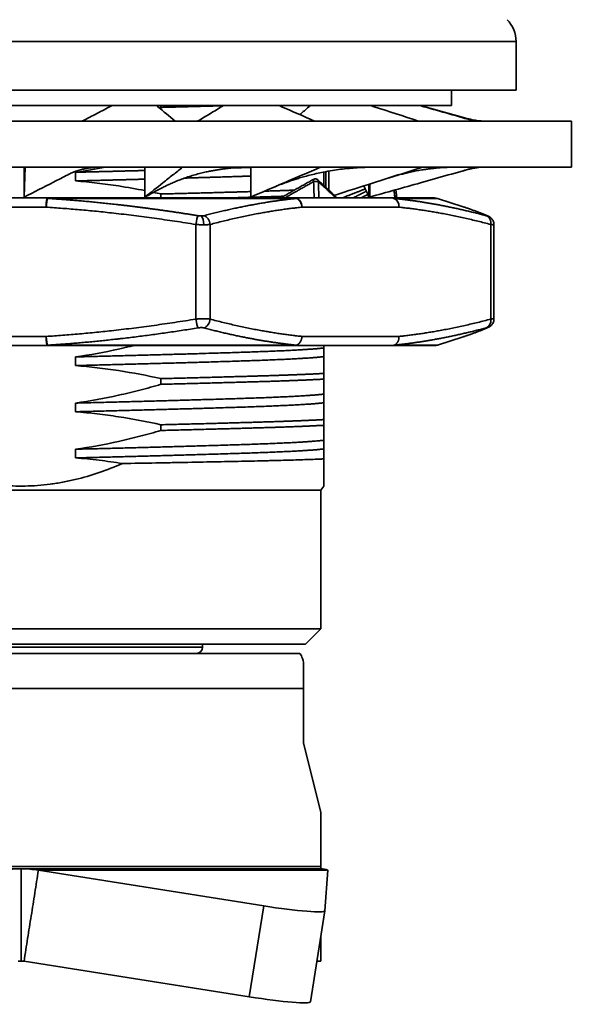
# Model space of a CAD drawing. Header units: millimetres. Extents: x 2770 to 3197, y 1404 to 1706.
# Tile 27 of 34: x 3006 to 3024, y 1574 to 1606. Entities that reach past the tile are written whole.
import ezdxf

# ---------------------------------------------------------------- set-up
doc = ezdxf.new("R2010")
doc.units = ezdxf.units.MM
doc.layers.add('粗实线层', color=7, linetype='Continuous', lineweight=35)

msp = doc.modelspace()

# ---------------------------------------------------------------- linework, layer by layer
at = {"layer": '粗实线层', "color": 7}
for p, q in [((3022.638, 1604.915), (2990.438, 1604.915)), ((3022.638, 1603.329), (3022.638, 1604.915)), ((2990.438, 1603.329), (3022.638, 1603.329)), ((3020.538, 1602.829), (3020.538, 1603.329)), ((3020.538, 1602.829), (2992.538, 1602.829)), ((3011.087, 1602.773), (3011.087, 1602.829)), ((3024.438, 1602.329), (2988.638, 1602.329)), ((3024.438, 1600.829), (3024.438, 1602.329)), ((3024.438, 1600.829), (2988.638, 1600.829)), ((3006.638, 1600.829), (3006.638, 1599.857)), ((3010.565, 1600.829), (3010.565, 1599.857)), ((3014.006, 1600.829), (3014.006, 1599.857)), ((3016.446, 1600.682), (3016.446, 1600.182)), ((3016.547, 1600.7), (3016.547, 1600.088)), ((3017.845, 1600.272), (3017.845, 1599.857)), ((3017.88, 1600.283), (3017.88, 1599.857)), ((3011.087, 1599.829), (3011.087, 1599.958)), ((3007.392, 1599.829), (3002.248, 1599.829)), ((3015.496, 1599.815), (3007.398, 1599.815)), ((3018.591, 1599.829), (3015.435, 1599.829)), ((3020.083, 1599.815), (3018.675, 1599.815)), ((3020.921, 1599.542), (3020.083, 1599.815)), ((3007.353, 1599.529), (3002.209, 1599.529)), ((3018.83, 1599.529), (3015.673, 1599.529)), ((3012.223, 1595.892), (3012.223, 1598.967)), ((3012.684, 1598.967), (3012.684, 1595.892)), ((3021.818, 1595.892), (3021.818, 1598.967)), ((3021.921, 1595.9), (3021.921, 1598.959)), ((3007.353, 1595.329), (3002.209, 1595.329)), ((3018.83, 1595.329), (3015.673, 1595.329)), ((3020.083, 1595.044), (3020.92, 1595.316)), ((3002.248, 1595.029), (3007.392, 1595.029)), ((3015.496, 1595.044), (3007.398, 1595.044)), ((3015.435, 1595.029), (3018.591, 1595.029)), ((3020.083, 1595.044), (3018.675, 1595.044)), ((3016.388, 1593.941), (3016.388, 1594.126)), ((3011.087, 1593.773), (3011.087, 1593.958)), ((3016.388, 1592.441), (3016.388, 1592.626)), ((3011.087, 1592.273), (3011.087, 1592.458)), ((2996.788, 1590.329), (3016.288, 1590.329)), ((3016.288, 1590.329), (3016.388, 1590.466)), ((3016.288, 1585.829), (3016.288, 1590.329)), ((2996.788, 1585.829), (3016.288, 1585.829)), ((3015.788, 1585.329), (3016.288, 1585.829)), ((2997.288, 1585.329), (3015.788, 1585.329)), ((3000.638, 1585.229), (3012.438, 1585.229)), ((3012.438, 1585.229), (3012.438, 1585.329)), ((3015.585, 1585.029), (2997.491, 1585.029)), ((3015.727, 1583.886), (3015.727, 1584.73)), ((3015.727, 1583.886), (2997.348, 1583.886)), ((3015.727, 1582.11), (3015.727, 1583.886)), ((3015.727, 1582.11), (3016.288, 1579.874)), ((3016.288, 1579.874), (3016.288, 1578.101)), ((3016.288, 1578.101), (2996.788, 1578.101)), ((2996.788, 1578.029), (3006.538, 1578.029)), ((3016.288, 1578.029), (3006.538, 1578.029)), ((3014.429, 1576.823), (3007.101, 1577.981)), ((3016.52, 1577.981), (3007.101, 1577.981)), ((3016.288, 1578.029), (3016.288, 1578.101)), ((3016.52, 1577.981), (3016.417, 1576.663)), ((3014.429, 1576.823), (3013.961, 1573.868)), ((3015.948, 1573.707), (3016.417, 1576.662)), ((3013.961, 1573.868), (3006.632, 1575.026))]:
    msp.add_line(p, q, dxfattribs=at)
for centre, radius, start, end in [((3021.638, 1604.915), 1, 0, 45), ((3019.99, 1599.529), 0.3, 72, 90), ((3019.99, 1595.329), 0.3, 270, 287.9997), ((3012.238, 1585.229), 0.2, 270, 0)]:
    msp.add_arc(centre, radius, start, end, dxfattribs=at)
for centre, major_axis, ratio, start_param, end_param in [((3007.392, 1599.529), (0, -0.3), 0.130134, 3.141593, 4.712389), ((3007.392, 1599.529), (0.019, 0.299), 0.129879, 0.316274, 1.579004), ((3007.392, 1599.529), (0, -0.3), 0.063503, 2.827434, 3.141593), ((3018.591, 1599.529), (0, -0.3), 0.896029, 2.827439, 3.141593), ((3018.591, 1599.529), (0, -0.3), 0.793594, 1.570796, 3.141592), ((3018.591, 1599.529), (0.031, 0.298), 0.79204, 4.793791, 6.056522), ((3012.262, 1598.967), (-0.048, -0.296), 0.128487, 3.434371, 4.733198), ((3012.364, 1598.958), (0, -0.3), 0.383049, 1.570796, 2.827433), ((3012.446, 1598.967), (-0.077, 0.29), 0.783553, 4.508442, 5.807269), ((3021.606, 1598.967), (-0.116, -0.277), 0.912041, 3.013108, 3.234864), ((3012.262, 1595.892), (0.048, -0.296), 0.128487, 4.691579, 5.990407), ((3012.446, 1595.892), (-0.077, -0.29), 0.783553, 0.475917, 1.774744), ((3021.58, 1595.892), (0.077, -0.29), 0.783553, 0.068021, 1.366849), ((3021.606, 1595.892), (0.116, -0.277), 0.912041, 6.189914, 6.283246), ((3007.392, 1595.329), (0, -0.3), 0.130134, 4.712389, 6.283184), ((3007.392, 1595.329), (-0.019, 0.299), 0.129878, 1.562587, 2.825313), ((3007.392, 1595.329), (0, 0.3), 0.063502, 3.141593, 3.455746), ((3015.435, 1595.329), (0, 0.3), 0.793594, 3.141594, 3.450225), ((3015.435, 1595.329), (0, -0.3), 0.66137, 0, 0.314153), ((3018.591, 1595.329), (0, -0.3), 0.793594, 0.000001, 0.308633), ((3014.441, 1576.975), (1.975, -0.313), 0.076093, 4.71839, 6.289187), ((3013.973, 1574.02), (1.975, -0.313), 0.076093, 4.71839, 6.283176)]:
    msp.add_ellipse(centre, major_axis=major_axis, ratio=ratio, start_param=start_param, end_param=end_param, dxfattribs=at)
for points, knots in [([(3009.489, 1602.829), (3009.481, 1602.825), (3009.473, 1602.821), (3009.312, 1602.736), (3009.158, 1602.655), (3008.848, 1602.492), (3008.692, 1602.411), (3008.535, 1602.33), (3008.535, 1602.33), (3008.535, 1602.329)], [0, 0, 0, 0, 0.024968, 0.024968, 0.512149, 0.512149, 0.99933, 0.99933, 1, 1, 1, 1]), ([(3010.944, 1602.829), (3010.958, 1602.818), (3010.972, 1602.806), (3011.172, 1602.639), (3011.358, 1602.484), (3011.545, 1602.329)], [0, 0, 0, 0, 0.070078, 0.070078, 1, 1, 1, 1]), ([(3013.107, 1602.826), (3013.102, 1602.823), (3013.097, 1602.82), (3012.962, 1602.736), (3012.83, 1602.655), (3012.562, 1602.492), (3012.426, 1602.411), (3012.288, 1602.33), (3012.288, 1602.33), (3012.288, 1602.329)], [0, 0, 0, 0, 0.01761, 0.01761, 0.508468, 0.508468, 0.999326, 0.999326, 1, 1, 1, 1]), ([(3014.934, 1602.829), (3014.961, 1602.818), (3014.987, 1602.806), (3015.369, 1602.639), (3015.724, 1602.484), (3016.079, 1602.329)], [0, 0, 0, 0, 0.070073, 0.070073, 1, 1, 1, 1]), ([(3015.943, 1602.83), (3015.938, 1602.825), (3015.934, 1602.821), (3015.837, 1602.736), (3015.743, 1602.655), (3015.632, 1602.562), (3015.618, 1602.55), (3015.604, 1602.539)], [0, 0, 0, 0, 0.043079, 0.043079, 0.879549, 0.879549, 1, 1, 1, 1]), ([(3017.911, 1602.829), (3017.947, 1602.818), (3017.983, 1602.806), (3018.5, 1602.639), (3018.981, 1602.484), (3019.462, 1602.329)], [0, 0, 0, 0, 0.070072, 0.070072, 1, 1, 1, 1]), ([(3019.516, 1602.829), (3019.558, 1602.818), (3019.599, 1602.806), (3020.189, 1602.639), (3020.738, 1602.484), (3021.286, 1602.329)], [0, 0, 0, 0, 0.070076, 0.070076, 1, 1, 1, 1]), ([(3019.556, 1602.829), (3019.598, 1602.818), (3019.639, 1602.806), (3020.097, 1602.677), (3020.514, 1602.56), (3020.93, 1602.443)], [0, 0, 0, 0, 0.090578, 0.090578, 1, 1, 1, 1]), ([(3021.534, 1602.33), (3021.533, 1602.329), (3021.521, 1602.33), (3021.463, 1602.333), (3021.349, 1602.347), (3021.171, 1602.379), (3021.014, 1602.42), (3020.93, 1602.443)], [0, 0, 0, 0, 0.133743, 0.312833, 0.489668, 0.752148, 1, 1, 1, 1]), ([(3006.669, 1600.829), (3006.666, 1600.745), (3006.663, 1600.66), (3006.658, 1600.491), (3006.655, 1600.407), (3006.648, 1600.167), (3006.643, 1600.012), (3006.638, 1599.857)], [0, 0, 0, 0, 0.26085, 0.26085, 0.521701, 0.521701, 1, 1, 1, 1]), ([(3006.638, 1599.857), (3006.957, 1600.018), (3007.274, 1600.18), (3007.748, 1600.423), (3007.906, 1600.504), (3008.066, 1600.586), (3008.068, 1600.588), (3008.07, 1600.589)], [0, 0, 0, 0, 0.66324, 0.66324, 0.99486, 0.99486, 1, 1, 1, 1]), ([(3008.07, 1600.589), (3008.108, 1600.608), (3008.181, 1600.643), (3008.287, 1600.686), (3008.383, 1600.719), (3008.465, 1600.743), (3008.532, 1600.76), (3008.588, 1600.773), (3008.64, 1600.784), (3008.701, 1600.795), (3008.77, 1600.805), (3008.858, 1600.816), (3008.947, 1600.824), (3009.043, 1600.828), (3009.11, 1600.829), (3009.144, 1600.829)], [0, 0, 0, 0, 0.120028, 0.23014, 0.32461, 0.40349, 0.466811, 0.517204, 0.564508, 0.609672, 0.677497, 0.740871, 0.814294, 0.902636, 1, 1, 1, 1]), ([(3011.791, 1600.829), (3011.684, 1600.745), (3011.578, 1600.66), (3011.365, 1600.491), (3011.258, 1600.407), (3010.956, 1600.167), (3010.761, 1600.012), (3010.565, 1599.857)], [0, 0, 0, 0, 0.260838, 0.260838, 0.521675, 0.521675, 1, 1, 1, 1]), ([(3010.979, 1600.083), (3011.033, 1600.113), (3011.136, 1600.167), (3011.278, 1600.238), (3011.394, 1600.291), (3011.484, 1600.331), (3011.561, 1600.363), (3011.636, 1600.393), (3011.716, 1600.424), (3011.824, 1600.464), (3011.968, 1600.514), (3012.147, 1600.57), (3012.333, 1600.622), (3012.507, 1600.664), (3012.659, 1600.696), (3012.79, 1600.721), (3012.914, 1600.743), (3013.047, 1600.763), (3013.197, 1600.782), (3013.372, 1600.801), (3013.592, 1600.818), (3013.83, 1600.828), (3013.973, 1600.83), (3014.042, 1600.829)], [0, 0, 0, 0, 0.061411, 0.115672, 0.157844, 0.188128, 0.214138, 0.24091, 0.268444, 0.298403, 0.353786, 0.416748, 0.479027, 0.537412, 0.58511, 0.624027, 0.662362, 0.701322, 0.74716, 0.800157, 0.861722, 0.93053, 1, 1, 1, 1]), ([(3016.279, 1600.829), (3016.082, 1600.745), (3015.884, 1600.66), (3015.489, 1600.491), (3015.291, 1600.407), (3014.731, 1600.167), (3014.369, 1600.012), (3014.006, 1599.857)], [0, 0, 0, 0, 0.260838, 0.260838, 0.521675, 0.521675, 1, 1, 1, 1]), ([(3014.686, 1600.147), (3014.762, 1600.18), (3014.906, 1600.24), (3015.099, 1600.313), (3015.265, 1600.371), (3015.41, 1600.42), (3015.562, 1600.468), (3015.732, 1600.517), (3015.927, 1600.57), (3016.141, 1600.621), (3016.389, 1600.674), (3016.653, 1600.721), (3016.925, 1600.76), (3017.133, 1600.784), (3017.289, 1600.798), (3017.413, 1600.808), (3017.574, 1600.818), (3017.784, 1600.827), (3017.944, 1600.829), (3018.03, 1600.829)], [0, 0, 0, 0, 0.073052, 0.138126, 0.182457, 0.22696, 0.271845, 0.321576, 0.381796, 0.447486, 0.512661, 0.602278, 0.679673, 0.751011, 0.783657, 0.815979, 0.859965, 0.924275, 1, 1, 1, 1]), ([(3016.388, 1600.236), (3016.388, 1600.257), (3016.388, 1600.277), (3016.388, 1600.35), (3016.388, 1600.4), (3016.388, 1600.538), (3016.388, 1600.615), (3016.388, 1600.674)], [0, 0, 0, 0, 0.108387, 0.108387, 0.405591, 0.405591, 1, 1, 1, 1]), ([(3019.593, 1600.829), (3019.328, 1600.745), (3019.063, 1600.66), (3018.534, 1600.491), (3018.269, 1600.407), (3017.577, 1600.186), (3017.15, 1600.05), (3016.723, 1599.913)], [0, 0, 0, 0, 0.27686, 0.27686, 0.55372, 0.55372, 1, 1, 1, 1]), ([(3021.332, 1600.829), (3021.032, 1600.745), (3020.732, 1600.66), (3020.131, 1600.491), (3019.831, 1600.407), (3018.981, 1600.167), (3018.43, 1600.012), (3017.88, 1599.857)], [0, 0, 0, 0, 0.260854, 0.260854, 0.521708, 0.521708, 1, 1, 1, 1]), ([(3018.467, 1600.47), (3018.538, 1600.493), (3018.674, 1600.534), (3018.857, 1600.585), (3019.003, 1600.622), (3019.114, 1600.648), (3019.301, 1600.69), (3019.496, 1600.728), (3019.696, 1600.759), (3019.814, 1600.775), (3019.931, 1600.789), (3020.062, 1600.803), (3020.201, 1600.815), (3020.353, 1600.823), (3020.491, 1600.828), (3020.582, 1600.829), (3020.622, 1600.829)], [0, 0, 0, 0, 0.089682, 0.171238, 0.232208, 0.274812, 0.315051, 0.476117, 0.533829, 0.588524, 0.64111, 0.698843, 0.782379, 0.852584, 0.934568, 1, 1, 1, 1]), ([(3020.932, 1600.716), (3020.991, 1600.733), (3021.107, 1600.764), (3021.258, 1600.796), (3021.382, 1600.816), (3021.472, 1600.826), (3021.524, 1600.829), (3021.533, 1600.83), (3021.534, 1600.829)], [0, 0, 0, 0, 0.158892, 0.334799, 0.514497, 0.696852, 0.880608, 1, 1, 1, 1]), ([(3008.309, 1600.382), (3008.543, 1600.364), (3008.776, 1600.341), (3009.242, 1600.286), (3009.474, 1600.255), (3009.993, 1600.174), (3010.28, 1600.124), (3010.566, 1600.067)], [0, 0, 0, 0, 0.308475, 0.308475, 0.616951, 0.616951, 1, 1, 1, 1]), ([(3016.053, 1600.358), (3016.032, 1600.347), (3015.99, 1600.324), (3015.928, 1600.289), (3015.866, 1600.254), (3015.803, 1600.219), (3015.741, 1600.184), (3015.679, 1600.149), (3015.617, 1600.114), (3015.555, 1600.079), (3015.493, 1600.044), (3015.43, 1600.008), (3015.368, 1599.973), (3015.306, 1599.937), (3015.244, 1599.901), (3015.182, 1599.865), (3015.141, 1599.841), (3015.12, 1599.829)], [0, 0, 0, 0, 0.065705, 0.131545, 0.197519, 0.26363, 0.329877, 0.396261, 0.462784, 0.529444, 0.596244, 0.663184, 0.730264, 0.797485, 0.864847, 0.932352, 1, 1, 1, 1]), ([(3016.053, 1600.358), (3016.049, 1600.369), (3016.047, 1600.381), (3016.045, 1600.403), (3016.046, 1600.414), (3016.049, 1600.422)], [0, 0, 0, 0, 0.5, 0.5, 1, 1, 1, 1]), ([(3016.207, 1600.358), (3016.205, 1600.359), (3016.203, 1600.36), (3016.195, 1600.361), (3016.191, 1600.361), (3016.18, 1600.362), (3016.173, 1600.363), (3016.159, 1600.363), (3016.151, 1600.363), (3016.135, 1600.363), (3016.126, 1600.363), (3016.109, 1600.363), (3016.101, 1600.362), (3016.085, 1600.361), (3016.078, 1600.361), (3016.064, 1600.36), (3016.058, 1600.359), (3016.053, 1600.358)], [0, 0, 0, 0, 0.125, 0.125, 0.25, 0.25, 0.375, 0.375, 0.5, 0.5, 0.625, 0.625, 0.75, 0.75, 0.875, 0.875, 1, 1, 1, 1]), ([(3016.053, 1600.358), (3016.053, 1600.353), (3016.056, 1600.258), (3016.063, 1600.081), (3016.069, 1599.91), (3016.071, 1599.829)], [0, 0, 0, 0, 0.030081, 0.541071, 1, 1, 1, 1]), ([(3016.177, 1600.426), (3016.168, 1600.434), (3016.147, 1600.448), (3016.113, 1600.453), (3016.084, 1600.449), (3016.07, 1600.442), (3016.064, 1600.439)], [0, 0, 0, 0, 0.287089, 0.607716, 0.836033, 1, 1, 1, 1]), ([(3016.177, 1600.427), (3016.18, 1600.424), (3016.183, 1600.421), (3016.191, 1600.412), (3016.195, 1600.406), (3016.202, 1600.392), (3016.204, 1600.386), (3016.207, 1600.372), (3016.207, 1600.365), (3016.207, 1600.358)], [0, 0, 0, 0, 0.149625, 0.149625, 0.433083, 0.433083, 0.716542, 0.716542, 1, 1, 1, 1]), ([(3016.766, 1599.829), (3016.754, 1599.841), (3016.731, 1599.865), (3016.695, 1599.901), (3016.659, 1599.937), (3016.623, 1599.973), (3016.586, 1600.008), (3016.549, 1600.044), (3016.512, 1600.079), (3016.475, 1600.114), (3016.437, 1600.149), (3016.4, 1600.184), (3016.362, 1600.219), (3016.323, 1600.254), (3016.285, 1600.289), (3016.246, 1600.324), (3016.22, 1600.347), (3016.207, 1600.358)], [0, 0, 0, 0, 0.066752, 0.13349, 0.200216, 0.266929, 0.333629, 0.400317, 0.466993, 0.533658, 0.60031, 0.666952, 0.733583, 0.800202, 0.866812, 0.933411, 1, 1, 1, 1]), ([(3017.814, 1599.941), (3017.811, 1599.94), (3017.784, 1599.927), (3017.734, 1599.901), (3017.662, 1599.865), (3017.615, 1599.841), (3017.591, 1599.829)], [0, 0, 0, 0, 0.040028, 0.359358, 0.679347, 1, 1, 1, 1]), ([(3018.67, 1600.08), (3018.675, 1600.038), (3018.684, 1599.954), (3018.693, 1599.871), (3018.698, 1599.829)], [0, 0, 0, 0, 0.503337, 1, 1, 1, 1]), ([(3012.297, 1599.252), (3012.253, 1599.259), (3012.167, 1599.273), (3012.038, 1599.293), (3011.91, 1599.313), (3011.783, 1599.333), (3011.657, 1599.352), (3011.532, 1599.37), (3011.408, 1599.389), (3011.285, 1599.406), (3011.163, 1599.424), (3011.042, 1599.441), (3010.923, 1599.457), (3010.804, 1599.473), (3010.686, 1599.489), (3010.57, 1599.505), (3010.454, 1599.52), (3010.339, 1599.534), (3010.226, 1599.548), (3010.114, 1599.562), (3010.002, 1599.576), (3009.892, 1599.589), (3009.783, 1599.601), (3009.675, 1599.614), (3009.567, 1599.626), (3009.461, 1599.637), (3009.356, 1599.648), (3009.252, 1599.659), (3009.15, 1599.67), (3009.048, 1599.68), (3008.947, 1599.69), (3008.847, 1599.7), (3008.749, 1599.709), (3008.651, 1599.718), (3008.555, 1599.727), (3008.459, 1599.735), (3008.365, 1599.743), (3008.272, 1599.751), (3008.179, 1599.759), (3008.088, 1599.766), (3007.998, 1599.773), (3007.909, 1599.78), (3007.821, 1599.786), (3007.735, 1599.792), (3007.649, 1599.798), (3007.564, 1599.804), (3007.481, 1599.81), (3007.425, 1599.813), (3007.398, 1599.815)], [0, 0, 0, 0, 0.026712, 0.053203, 0.079473, 0.105523, 0.131352, 0.156961, 0.182348, 0.207515, 0.232461, 0.257187, 0.281691, 0.305974, 0.330037, 0.353879, 0.377499, 0.400899, 0.424078, 0.447035, 0.469772, 0.492287, 0.514582, 0.536655, 0.558507, 0.580138, 0.601547, 0.622736, 0.643703, 0.664448, 0.684973, 0.705276, 0.725357, 0.745218, 0.764856, 0.784274, 0.80347, 0.822444, 0.841197, 0.859728, 0.878038, 0.896126, 0.913993, 0.931638, 0.949061, 0.966262, 0.983242, 1, 1, 1, 1]), ([(3015.496, 1599.815), (3015.477, 1599.813), (3015.437, 1599.809), (3015.378, 1599.802), (3015.317, 1599.796), (3015.256, 1599.789), (3015.194, 1599.781), (3015.131, 1599.773), (3015.067, 1599.765), (3015.003, 1599.757), (3014.937, 1599.748), (3014.871, 1599.739), (3014.803, 1599.73), (3014.735, 1599.72), (3014.666, 1599.709), (3014.596, 1599.699), (3014.526, 1599.687), (3014.454, 1599.676), (3014.382, 1599.664), (3014.308, 1599.651), (3014.234, 1599.638), (3014.159, 1599.625), (3014.084, 1599.611), (3014.007, 1599.597), (3013.929, 1599.582), (3013.851, 1599.567), (3013.772, 1599.551), (3013.692, 1599.535), (3013.611, 1599.518), (3013.529, 1599.501), (3013.446, 1599.483), (3013.363, 1599.465), (3013.278, 1599.446), (3013.193, 1599.427), (3013.107, 1599.407), (3013.021, 1599.386), (3012.933, 1599.365), (3012.844, 1599.344), (3012.755, 1599.322), (3012.665, 1599.299), (3012.574, 1599.276), (3012.513, 1599.26), (3012.482, 1599.252)], [0, 0, 0, 0, 0.019372, 0.039034, 0.058985, 0.079224, 0.099753, 0.12057, 0.141676, 0.163072, 0.184755, 0.206728, 0.22899, 0.25154, 0.274379, 0.297506, 0.320922, 0.344627, 0.36862, 0.392902, 0.417472, 0.44233, 0.467477, 0.492912, 0.518635, 0.544647, 0.570947, 0.597535, 0.624411, 0.651575, 0.679027, 0.706767, 0.734795, 0.763111, 0.791715, 0.820607, 0.849786, 0.879254, 0.909009, 0.939052, 0.969382, 1, 1, 1, 1]), ([(3015.435, 1599.829), (3015.466, 1599.829), (3015.497, 1599.822), (3015.555, 1599.792), (3015.581, 1599.769), (3015.625, 1599.714), (3015.643, 1599.681), (3015.667, 1599.608), (3015.673, 1599.569), (3015.673, 1599.529)], [0, 0, 0, 0, 0.25, 0.25, 0.5, 0.5, 0.75, 0.75, 1, 1, 1, 1]), ([(3015.673, 1599.529), (3015.672, 1599.559), (3015.667, 1599.59), (3015.654, 1599.635), (3015.649, 1599.65), (3015.636, 1599.679), (3015.629, 1599.693), (3015.612, 1599.719), (3015.603, 1599.731), (3015.584, 1599.754), (3015.574, 1599.764), (3015.542, 1599.792), (3015.519, 1599.806), (3015.496, 1599.815)], [0, 0, 0, 0, 0.25, 0.25, 0.375, 0.375, 0.5, 0.5, 0.625, 0.625, 0.75, 0.75, 1, 1, 1, 1]), ([(3021.672, 1599.252), (3021.645, 1599.259), (3021.592, 1599.273), (3021.513, 1599.293), (3021.435, 1599.313), (3021.357, 1599.333), (3021.28, 1599.352), (3021.204, 1599.37), (3021.128, 1599.389), (3021.053, 1599.406), (3020.979, 1599.424), (3020.905, 1599.441), (3020.831, 1599.457), (3020.759, 1599.474), (3020.687, 1599.489), (3020.616, 1599.505), (3020.545, 1599.52), (3020.475, 1599.534), (3020.405, 1599.548), (3020.337, 1599.562), (3020.269, 1599.576), (3020.201, 1599.589), (3020.134, 1599.601), (3020.068, 1599.614), (3020.003, 1599.626), (3019.938, 1599.637), (3019.873, 1599.649), (3019.81, 1599.659), (3019.747, 1599.67), (3019.685, 1599.68), (3019.623, 1599.69), (3019.562, 1599.7), (3019.502, 1599.709), (3019.442, 1599.718), (3019.383, 1599.727), (3019.324, 1599.735), (3019.267, 1599.743), (3019.21, 1599.751), (3019.153, 1599.759), (3019.097, 1599.766), (3019.042, 1599.773), (3018.988, 1599.78), (3018.934, 1599.786), (3018.881, 1599.792), (3018.828, 1599.798), (3018.776, 1599.804), (3018.725, 1599.81), (3018.691, 1599.813), (3018.675, 1599.815)], [0, 0, 0, 0, 0.026714, 0.053207, 0.079479, 0.105531, 0.131362, 0.156972, 0.182361, 0.207529, 0.232477, 0.257203, 0.281709, 0.305993, 0.330057, 0.353899, 0.377521, 0.400921, 0.4241, 0.447058, 0.469795, 0.492311, 0.514606, 0.536679, 0.558531, 0.580162, 0.601572, 0.62276, 0.643727, 0.664472, 0.684996, 0.705298, 0.725379, 0.745239, 0.764877, 0.784293, 0.803488, 0.822461, 0.841213, 0.859743, 0.878051, 0.896137, 0.914002, 0.931645, 0.949067, 0.966266, 0.983244, 1, 1, 1, 1]), ([(3012.297, 1599.252), (3012.299, 1599.252), (3012.304, 1599.251), (3012.311, 1599.25), (3012.318, 1599.249), (3012.325, 1599.248), (3012.332, 1599.247), (3012.339, 1599.246), (3012.346, 1599.246), (3012.353, 1599.245), (3012.359, 1599.245), (3012.366, 1599.244), (3012.373, 1599.244), (3012.38, 1599.244), (3012.386, 1599.243), (3012.393, 1599.243), (3012.398, 1599.243), (3012.4, 1599.243)], [0, 0, 0, 0, 0.068319, 0.136037, 0.203235, 0.269994, 0.336398, 0.402535, 0.468489, 0.534348, 0.6002, 0.666131, 0.732229, 0.79858, 0.86527, 0.932383, 1, 1, 1, 1]), ([(3012.4, 1599.243), (3012.402, 1599.243), (3012.406, 1599.243), (3012.413, 1599.243), (3012.419, 1599.244), (3012.425, 1599.244), (3012.431, 1599.244), (3012.437, 1599.245), (3012.443, 1599.245), (3012.448, 1599.246), (3012.453, 1599.246), (3012.459, 1599.247), (3012.464, 1599.248), (3012.469, 1599.249), (3012.473, 1599.25), (3012.478, 1599.251), (3012.481, 1599.252), (3012.482, 1599.252)], [0, 0, 0, 0, 0.067616, 0.134727, 0.201415, 0.267766, 0.333863, 0.399794, 0.465646, 0.531505, 0.597459, 0.663596, 0.730002, 0.796762, 0.86396, 0.931679, 1, 1, 1, 1]), ([(3020.92, 1599.543), (3020.928, 1599.54), (3020.952, 1599.532), (3020.994, 1599.518), (3021.045, 1599.501), (3021.096, 1599.483), (3021.148, 1599.465), (3021.201, 1599.446), (3021.254, 1599.427), (3021.308, 1599.407), (3021.362, 1599.387), (3021.415, 1599.366), (3021.449, 1599.353), (3021.465, 1599.347)], [0, 0, 0, 0, 0.041481, 0.134038, 0.22759, 0.322138, 0.417681, 0.51422, 0.611754, 0.710283, 0.809806, 0.910325, 1, 1, 1, 1]), ([(3021.465, 1599.347), (3021.468, 1599.346), (3021.488, 1599.338), (3021.528, 1599.322), (3021.584, 1599.299), (3021.641, 1599.276), (3021.679, 1599.26), (3021.698, 1599.252)], [0, 0, 0, 0, 0.02767, 0.267267, 0.509188, 0.753433, 1, 1, 1, 1]), ([(3021.698, 1599.252), (3021.703, 1599.25), (3021.711, 1599.246), (3021.714, 1599.243), (3021.71, 1599.243), (3021.697, 1599.246), (3021.681, 1599.249), (3021.672, 1599.252)], [0, 0, 0, 0, 0.204357, 0.387549, 0.571201, 0.773402, 1, 1, 1, 1]), ([(3021.921, 1598.945), (3021.922, 1598.984), (3021.914, 1599.04), (3021.883, 1599.109), (3021.842, 1599.166), (3021.789, 1599.211), (3021.744, 1599.235), (3021.722, 1599.243)], [0, 0, 0, 0, 0.282661, 0.430828, 0.569377, 0.802322, 1, 1, 1, 1]), ([(3012.479, 1598.958), (3012.476, 1598.958), (3012.468, 1598.958), (3012.458, 1598.958), (3012.447, 1598.958), (3012.435, 1598.958), (3012.424, 1598.958), (3012.413, 1598.959), (3012.401, 1598.959), (3012.39, 1598.959), (3012.378, 1598.959), (3012.367, 1598.96), (3012.355, 1598.96), (3012.343, 1598.961), (3012.331, 1598.961), (3012.319, 1598.961), (3012.307, 1598.962), (3012.295, 1598.963), (3012.283, 1598.963), (3012.271, 1598.964), (3012.259, 1598.964), (3012.247, 1598.965), (3012.235, 1598.966), (3012.227, 1598.966), (3012.223, 1598.967)], [0, 0, 0, 0, 0.044226, 0.088566, 0.13302, 0.17759, 0.222276, 0.267078, 0.311996, 0.35703, 0.402183, 0.447452, 0.49284, 0.538346, 0.583971, 0.629715, 0.675578, 0.721562, 0.767665, 0.81389, 0.860235, 0.906701, 0.95329, 1, 1, 1, 1]), ([(3012.684, 1598.967), (3012.682, 1598.966), (3012.677, 1598.966), (3012.67, 1598.965), (3012.662, 1598.965), (3012.655, 1598.964), (3012.647, 1598.963), (3012.639, 1598.963), (3012.63, 1598.962), (3012.622, 1598.962), (3012.613, 1598.961), (3012.604, 1598.961), (3012.595, 1598.96), (3012.586, 1598.96), (3012.577, 1598.96), (3012.568, 1598.959), (3012.558, 1598.959), (3012.549, 1598.959), (3012.539, 1598.959), (3012.529, 1598.958), (3012.52, 1598.958), (3012.51, 1598.958), (3012.5, 1598.958), (3012.489, 1598.958), (3012.483, 1598.958), (3012.479, 1598.958)], [0, 0, 0, 0, 0.044534, 0.08897, 0.133308, 0.177549, 0.221692, 0.265738, 0.309687, 0.35354, 0.397297, 0.440959, 0.484524, 0.527995, 0.571371, 0.614653, 0.657841, 0.700935, 0.743936, 0.786844, 0.829659, 0.872382, 0.915012, 0.957552, 1, 1, 1, 1]), ([(3021.921, 1598.959), (3021.921, 1598.959), (3021.921, 1598.959), (3021.921, 1598.959), (3021.92, 1598.958), (3021.919, 1598.958), (3021.918, 1598.958), (3021.917, 1598.958), (3021.915, 1598.958), (3021.913, 1598.958), (3021.911, 1598.958), (3021.909, 1598.959), (3021.906, 1598.959), (3021.903, 1598.959), (3021.9, 1598.959), (3021.897, 1598.959), (3021.893, 1598.96), (3021.889, 1598.96), (3021.885, 1598.96), (3021.881, 1598.961), (3021.876, 1598.961), (3021.872, 1598.961), (3021.867, 1598.962), (3021.861, 1598.962), (3021.856, 1598.963), (3021.85, 1598.963), (3021.844, 1598.964), (3021.838, 1598.965), (3021.831, 1598.965), (3021.825, 1598.966), (3021.82, 1598.966), (3021.818, 1598.967)], [0, 0, 0, 0, 0.025218, 0.059998, 0.094779, 0.12956, 0.164342, 0.199125, 0.233909, 0.268694, 0.303481, 0.338271, 0.373062, 0.407856, 0.442653, 0.477453, 0.512256, 0.547063, 0.581873, 0.616688, 0.651507, 0.686331, 0.72116, 0.755994, 0.790834, 0.825679, 0.86053, 0.895387, 0.930251, 0.965122, 1, 1, 1, 1]), ([(3012.684, 1595.892), (3012.682, 1595.892), (3012.677, 1595.893), (3012.67, 1595.894), (3012.663, 1595.894), (3012.655, 1595.895), (3012.647, 1595.896), (3012.639, 1595.896), (3012.631, 1595.897), (3012.623, 1595.897), (3012.614, 1595.898), (3012.606, 1595.898), (3012.597, 1595.899), (3012.588, 1595.899), (3012.579, 1595.899), (3012.569, 1595.9), (3012.56, 1595.9), (3012.55, 1595.9), (3012.54, 1595.9), (3012.53, 1595.901), (3012.52, 1595.901), (3012.51, 1595.901), (3012.5, 1595.901), (3012.49, 1595.901), (3012.479, 1595.901), (3012.469, 1595.901), (3012.458, 1595.901), (3012.447, 1595.901), (3012.436, 1595.901), (3012.425, 1595.901), (3012.414, 1595.9), (3012.403, 1595.9), (3012.392, 1595.9), (3012.381, 1595.9), (3012.37, 1595.899), (3012.359, 1595.899), (3012.347, 1595.899), (3012.336, 1595.898), (3012.325, 1595.898), (3012.313, 1595.897), (3012.302, 1595.897), (3012.29, 1595.896), (3012.279, 1595.896), (3012.268, 1595.895), (3012.256, 1595.894), (3012.245, 1595.894), (3012.234, 1595.893), (3012.226, 1595.892), (3012.223, 1595.892)], [0, 0, 0, 0, 0.021697, 0.043408, 0.065132, 0.086866, 0.108608, 0.130357, 0.152111, 0.173868, 0.195628, 0.217388, 0.239148, 0.260907, 0.282666, 0.304424, 0.326181, 0.347937, 0.369691, 0.391445, 0.413198, 0.434949, 0.4567, 0.47845, 0.5002, 0.521951, 0.543701, 0.565452, 0.587204, 0.608955, 0.630706, 0.652458, 0.674209, 0.69596, 0.71771, 0.739461, 0.76121, 0.782958, 0.804703, 0.826444, 0.848179, 0.869907, 0.891626, 0.913333, 0.935026, 0.956703, 0.978362, 1, 1, 1, 1]), ([(3021.722, 1595.616), (3021.744, 1595.624), (3021.789, 1595.648), (3021.842, 1595.693), (3021.883, 1595.749), (3021.914, 1595.819), (3021.922, 1595.875), (3021.921, 1595.914)], [0, 0, 0, 0, 0.197624, 0.430607, 0.569215, 0.717429, 1, 1, 1, 1]), ([(3021.818, 1595.892), (3021.82, 1595.892), (3021.825, 1595.893), (3021.831, 1595.894), (3021.838, 1595.894), (3021.844, 1595.895), (3021.85, 1595.895), (3021.856, 1595.896), (3021.861, 1595.897), (3021.867, 1595.897), (3021.872, 1595.897), (3021.876, 1595.898), (3021.881, 1595.898), (3021.885, 1595.899), (3021.89, 1595.899), (3021.893, 1595.899), (3021.897, 1595.9), (3021.9, 1595.9), (3021.904, 1595.9), (3021.906, 1595.9), (3021.909, 1595.9), (3021.911, 1595.9), (3021.913, 1595.901), (3021.915, 1595.901), (3021.917, 1595.901), (3021.918, 1595.901), (3021.919, 1595.901), (3021.92, 1595.9), (3021.921, 1595.9), (3021.921, 1595.9), (3021.921, 1595.9), (3021.921, 1595.9)], [0, 0, 0, 0, 0.034922, 0.069835, 0.10474, 0.139636, 0.174523, 0.209403, 0.244275, 0.279139, 0.313996, 0.348847, 0.38369, 0.418527, 0.453358, 0.488183, 0.523003, 0.557817, 0.592626, 0.62743, 0.66223, 0.697025, 0.731817, 0.766604, 0.801388, 0.836169, 0.870947, 0.905722, 0.940495, 0.975265, 1, 1, 1, 1]), ([(3012.297, 1595.607), (3012.214, 1595.594), (3012.049, 1595.567), (3011.802, 1595.529), (3011.556, 1595.492), (3011.311, 1595.456), (3011.068, 1595.422), (3010.825, 1595.388), (3010.583, 1595.356), (3010.342, 1595.325), (3010.101, 1595.295), (3009.905, 1595.272), (3009.753, 1595.254), (3009.644, 1595.242), (3009.536, 1595.23), (3009.428, 1595.218), (3009.32, 1595.207), (3009.213, 1595.195), (3009.105, 1595.184), (3008.998, 1595.174), (3008.891, 1595.163), (3008.784, 1595.153), (3008.677, 1595.143), (3008.57, 1595.133), (3008.463, 1595.124), (3008.356, 1595.115), (3008.25, 1595.106), (3008.143, 1595.097), (3008.036, 1595.089), (3007.93, 1595.081), (3007.824, 1595.073), (3007.717, 1595.065), (3007.611, 1595.058), (3007.504, 1595.051), (3007.433, 1595.046), (3007.398, 1595.044)], [0, 0, 0, 0, 0.050925, 0.101572, 0.151953, 0.202085, 0.251981, 0.301659, 0.351135, 0.400425, 0.449548, 0.498522, 0.520671, 0.542775, 0.564835, 0.586852, 0.60883, 0.630769, 0.652673, 0.674543, 0.696381, 0.718189, 0.73997, 0.761725, 0.783457, 0.805168, 0.826861, 0.848537, 0.870198, 0.891848, 0.913488, 0.935121, 0.956749, 0.978375, 1, 1, 1, 1]), ([(3012.482, 1595.607), (3012.479, 1595.608), (3012.473, 1595.609), (3012.464, 1595.611), (3012.453, 1595.613), (3012.442, 1595.614), (3012.43, 1595.615), (3012.418, 1595.615), (3012.407, 1595.616), (3012.398, 1595.616), (3012.391, 1595.615), (3012.384, 1595.615), (3012.377, 1595.615), (3012.37, 1595.615), (3012.363, 1595.614), (3012.355, 1595.614), (3012.348, 1595.613), (3012.341, 1595.613), (3012.334, 1595.612), (3012.326, 1595.611), (3012.319, 1595.61), (3012.311, 1595.609), (3012.304, 1595.608), (3012.299, 1595.607), (3012.297, 1595.607)], [0, 0, 0, 0, 0.069148, 0.137173, 0.204424, 0.27126, 0.338048, 0.405154, 0.472939, 0.508808, 0.54436, 0.579641, 0.614701, 0.649587, 0.68435, 0.71904, 0.753708, 0.788405, 0.823181, 0.858087, 0.893174, 0.928489, 0.964082, 1, 1, 1, 1]), ([(3015.496, 1595.044), (3015.455, 1595.048), (3015.372, 1595.057), (3015.248, 1595.071), (3015.123, 1595.086), (3014.999, 1595.102), (3014.875, 1595.119), (3014.75, 1595.137), (3014.626, 1595.156), (3014.501, 1595.175), (3014.375, 1595.196), (3014.25, 1595.218), (3014.124, 1595.24), (3013.998, 1595.263), (3013.871, 1595.288), (3013.76, 1595.31), (3013.666, 1595.329), (3013.588, 1595.345), (3013.51, 1595.362), (3013.432, 1595.379), (3013.354, 1595.396), (3013.276, 1595.413), (3013.197, 1595.431), (3013.118, 1595.449), (3013.04, 1595.468), (3012.96, 1595.487), (3012.881, 1595.506), (3012.802, 1595.525), (3012.722, 1595.545), (3012.643, 1595.566), (3012.563, 1595.586), (3012.509, 1595.6), (3012.482, 1595.607)], [0, 0, 0, 0, 0.041045, 0.08209, 0.123152, 0.164246, 0.205389, 0.246595, 0.287879, 0.329256, 0.370741, 0.412348, 0.45409, 0.495981, 0.538034, 0.580261, 0.606068, 0.63192, 0.657821, 0.683772, 0.709777, 0.735837, 0.761956, 0.788134, 0.814375, 0.840681, 0.867055, 0.893497, 0.920011, 0.946598, 0.97326, 1, 1, 1, 1]), ([(3021.672, 1595.607), (3021.621, 1595.594), (3021.52, 1595.567), (3021.369, 1595.529), (3021.218, 1595.492), (3021.068, 1595.456), (3020.919, 1595.421), (3020.77, 1595.388), (3020.622, 1595.355), (3020.474, 1595.324), (3020.327, 1595.295), (3020.207, 1595.271), (3020.113, 1595.254), (3020.047, 1595.241), (3019.981, 1595.229), (3019.915, 1595.218), (3019.849, 1595.206), (3019.784, 1595.195), (3019.718, 1595.184), (3019.652, 1595.173), (3019.587, 1595.163), (3019.521, 1595.153), (3019.456, 1595.143), (3019.391, 1595.133), (3019.326, 1595.124), (3019.26, 1595.115), (3019.195, 1595.106), (3019.13, 1595.097), (3019.065, 1595.089), (3019, 1595.081), (3018.935, 1595.073), (3018.87, 1595.065), (3018.805, 1595.058), (3018.74, 1595.051), (3018.696, 1595.046), (3018.675, 1595.044)], [0, 0, 0, 0, 0.051016, 0.101752, 0.152222, 0.202441, 0.252425, 0.302189, 0.351751, 0.401127, 0.450336, 0.499394, 0.521504, 0.543568, 0.565588, 0.587567, 0.609505, 0.631406, 0.653271, 0.675102, 0.696902, 0.718672, 0.740415, 0.762133, 0.783827, 0.805501, 0.827156, 0.848795, 0.870419, 0.892032, 0.913636, 0.935232, 0.956823, 0.978411, 1, 1, 1, 1]), ([(3020.92, 1595.316), (3020.935, 1595.321), (3020.966, 1595.331), (3021.013, 1595.347), (3021.062, 1595.363), (3021.11, 1595.38), (3021.158, 1595.397), (3021.207, 1595.415), (3021.256, 1595.432), (3021.304, 1595.45), (3021.353, 1595.469), (3021.402, 1595.488), (3021.435, 1595.5), (3021.451, 1595.507)], [0, 0, 0, 0, 0.08404, 0.174787, 0.265704, 0.356798, 0.448078, 0.539552, 0.631228, 0.723116, 0.815222, 0.907553, 1, 1, 1, 1]), ([(3021.451, 1595.507), (3021.451, 1595.507), (3021.467, 1595.513), (3021.5, 1595.526), (3021.549, 1595.546), (3021.599, 1595.566), (3021.648, 1595.586), (3021.681, 1595.6), (3021.698, 1595.607)], [0, 0, 0, 0, 0.000259, 0.199112, 0.398497, 0.59843, 0.798926, 1, 1, 1, 1]), ([(3021.698, 1595.607), (3021.7, 1595.608), (3021.703, 1595.609), (3021.707, 1595.611), (3021.71, 1595.613), (3021.712, 1595.614), (3021.713, 1595.615), (3021.713, 1595.615), (3021.712, 1595.616), (3021.711, 1595.616), (3021.71, 1595.615), (3021.709, 1595.615), (3021.707, 1595.615), (3021.705, 1595.615), (3021.703, 1595.614), (3021.7, 1595.614), (3021.698, 1595.613), (3021.695, 1595.613), (3021.691, 1595.612), (3021.688, 1595.611), (3021.684, 1595.61), (3021.68, 1595.609), (3021.676, 1595.608), (3021.673, 1595.607), (3021.672, 1595.607)], [0, 0, 0, 0, 0.069148, 0.137173, 0.204424, 0.27126, 0.338048, 0.405154, 0.472938, 0.508808, 0.544359, 0.579641, 0.6147, 0.649587, 0.68435, 0.71904, 0.753708, 0.788405, 0.823181, 0.858087, 0.893174, 0.928489, 0.964082, 1, 1, 1, 1]), ([(3010.178, 1595.027), (3010.138, 1595.017), (3010.097, 1595.007), (3009.941, 1594.97), (3009.825, 1594.943), (3009.246, 1594.815), (3008.78, 1594.729), (3008.309, 1594.664)], [0, 0, 0, 0, 0.065988, 0.065988, 0.25279, 0.25279, 1, 1, 1, 1]), ([(3016.388, 1594.126), (3016.388, 1594.186), (3016.388, 1594.243), (3016.388, 1594.35), (3016.388, 1594.4), (3016.388, 1594.538), (3016.388, 1594.615), (3016.388, 1594.674)], [0, 0, 0, 0, 0.25, 0.25, 0.5, 0.5, 1, 1, 1, 1]), ([(3008.309, 1594.382), (3008.543, 1594.364), (3008.776, 1594.341), (3009.242, 1594.286), (3009.474, 1594.255), (3010.169, 1594.147), (3010.63, 1594.06), (3011.087, 1593.958)], [0, 0, 0, 0, 0.25, 0.25, 0.5, 0.5, 1, 1, 1, 1]), ([(3016.388, 1593.456), (3016.388, 1593.478), (3016.388, 1593.504), (3016.388, 1593.567), (3016.388, 1593.603), (3016.388, 1593.685), (3016.388, 1593.731), (3016.388, 1593.83), (3016.388, 1593.884), (3016.388, 1593.941)], [0, 0, 0, 0, 0.25, 0.25, 0.5, 0.5, 0.75, 0.75, 1, 1, 1, 1]), ([(3011.087, 1593.773), (3010.86, 1593.706), (3010.631, 1593.643), (3010.287, 1593.554), (3010.171, 1593.525), (3009.941, 1593.47), (3009.825, 1593.443), (3009.246, 1593.315), (3008.78, 1593.229), (3008.309, 1593.164)], [0, 0, 0, 0, 0.25, 0.25, 0.375, 0.375, 0.5, 0.5, 1, 1, 1, 1]), ([(3016.388, 1592.626), (3016.388, 1592.686), (3016.388, 1592.743), (3016.388, 1592.85), (3016.388, 1592.9), (3016.388, 1593.038), (3016.388, 1593.115), (3016.388, 1593.174)], [0, 0, 0, 0, 0.25, 0.25, 0.5, 0.5, 1, 1, 1, 1]), ([(3008.309, 1592.882), (3008.543, 1592.864), (3008.776, 1592.841), (3009.242, 1592.786), (3009.474, 1592.755), (3010.169, 1592.647), (3010.63, 1592.56), (3011.087, 1592.458)], [0, 0, 0, 0, 0.25, 0.25, 0.5, 0.5, 1, 1, 1, 1]), ([(3011.087, 1592.273), (3010.86, 1592.206), (3010.631, 1592.143), (3010.172, 1592.024), (3009.941, 1591.969), (3009.246, 1591.815), (3008.78, 1591.729), (3008.309, 1591.664)], [0, 0, 0, 0, 0.25, 0.25, 0.5, 0.5, 1, 1, 1, 1]), ([(3016.388, 1591.956), (3016.388, 1591.978), (3016.388, 1592.004), (3016.388, 1592.067), (3016.388, 1592.103), (3016.388, 1592.185), (3016.388, 1592.231), (3016.388, 1592.33), (3016.388, 1592.384), (3016.388, 1592.441)], [0, 0, 0, 0, 0.25, 0.25, 0.5, 0.5, 0.75, 0.75, 1, 1, 1, 1]), ([(3016.388, 1591.349), (3016.388, 1591.383), (3016.388, 1591.415), (3016.388, 1591.477), (3016.388, 1591.506), (3016.388, 1591.588), (3016.388, 1591.635), (3016.388, 1591.674)], [0, 0, 0, 0, 0.25, 0.25, 0.5, 0.5, 1, 1, 1, 1]), ([(3008.309, 1591.382), (3008.565, 1591.362), (3008.82, 1591.337), (3009.328, 1591.275), (3009.582, 1591.239), (3009.835, 1591.198)], [0, 0, 0, 0, 0.5, 0.5, 1, 1, 1, 1]), ([(3016.388, 1591.349), (3016.37, 1591.348), (3016.352, 1591.347), (3016.316, 1591.346), (3016.298, 1591.345), (3016.241, 1591.342), (3016.125, 1591.338), (3015.998, 1591.333), (3015.73, 1591.323), (3015.533, 1591.317), (3015.104, 1591.304), (3014.87, 1591.298), (3014.556, 1591.291), (3014.492, 1591.289), (3014.361, 1591.286), (3014.295, 1591.284), (3014.094, 1591.28), (3013.956, 1591.277), (3013.533, 1591.268), (3013.238, 1591.262), (3012.62, 1591.25), (3012.297, 1591.243), (3011.877, 1591.235), (3011.792, 1591.234), (3011.663, 1591.231), (3011.62, 1591.231), (3011.534, 1591.229), (3011.317, 1591.225), (3011.098, 1591.221), (3010.566, 1591.211), (3010.204, 1591.205), (3009.835, 1591.198)], [0, 0, 0, 0, 0.015625, 0.015625, 0.03125, 0.03125, 0.0625, 0.125, 0.125, 0.25, 0.25, 0.375, 0.375, 0.40625, 0.40625, 0.4375, 0.4375, 0.5, 0.5, 0.625, 0.625, 0.75, 0.75, 0.78125, 0.78125, 0.796875, 0.796875, 0.8125, 0.875, 0.875, 1, 1, 1, 1]), ([(3016.388, 1590.466), (3016.388, 1590.466), (3016.388, 1590.482), (3016.388, 1590.533), (3016.388, 1590.556), (3016.388, 1590.6), (3016.388, 1590.616), (3016.388, 1590.642), (3016.388, 1590.65), (3016.388, 1590.669), (3016.388, 1590.754), (3016.388, 1590.862), (3016.388, 1591.084), (3016.388, 1591.211), (3016.388, 1591.349)], [0, 0, 0, 0, 0.223051, 0.223051, 0.352542, 0.352542, 0.417288, 0.417288, 0.449661, 0.449661, 0.482034, 0.741017, 0.741017, 1, 1, 1, 1]), ([(3009.835, 1591.198), (3009.585, 1591.09), (3009.078, 1590.893), (3008.555, 1590.74), (3008.157, 1590.645), (3007.99, 1590.609), (3007.821, 1590.579), (3007.753, 1590.568), (3007.719, 1590.562), (3007.617, 1590.546), (3007.549, 1590.536), (3007.21, 1590.492), (3006.668, 1590.452), (3006.128, 1590.472), (3005.589, 1590.523), (3005.32, 1590.563), (3004.984, 1590.632), (3004.916, 1590.646), (3004.783, 1590.677), (3004.583, 1590.726), (3004.386, 1590.781), (3003.996, 1590.902), (3003.74, 1590.993), (3003.489, 1591.095)], [0, 0, 0, 0, 0.125, 0.25, 0.25, 0.3125, 0.328125, 0.328125, 0.34375, 0.34375, 0.375, 0.375, 0.5, 0.625, 0.625, 0.75, 0.75, 0.78125, 0.78125, 0.8125, 0.875, 0.875, 1, 1, 1, 1]), ([(3015.727, 1584.73), (3015.704, 1584.828), (3015.68, 1584.903), (3015.632, 1585.004), (3015.609, 1585.029), (3015.585, 1585.029)], [0, 0, 0, 0, 0.5, 0.5, 1, 1, 1, 1])]:
    msp.add_open_spline(points, degree=3, knots=knots, dxfattribs=at)
for points, degree in [([(3011.087, 1602.773), (3011.069, 1602.768), (3011.05, 1602.762), (3011.031, 1602.757)], 3), ([(3009.284, 1600.828), (3008.961, 1600.765), (3008.636, 1600.71), (3008.309, 1600.664)], 3), ([(3008.309, 1600.664), (3008.309, 1600.382)], 1), ([(3016.07, 1600.443), (3015.515, 1600.138), (3014.984, 1599.83)], 2), ([(3016.049, 1600.422), (3016.052, 1600.43), (3016.057, 1600.436), (3016.063, 1600.439)], 3), ([(3016.808, 1599.83), (3016.509, 1600.137), (3016.173, 1600.43)], 2), ([(3016.207, 1600.358), (3016.214, 1600.182), (3016.221, 1600.006), (3016.228, 1599.829)], 3), ([(3017.845, 1599.857), (3017.801, 1599.979), (3017.75, 1600.1), (3017.692, 1600.222)], 3), ([(3010.565, 1599.857), (3010.705, 1599.933), (3010.843, 1600.008), (3010.981, 1600.084)], 3), ([(3010.843, 1600.011), (3010.924, 1599.994), (3011.006, 1599.976), (3011.087, 1599.958)], 3), ([(3017.736, 1600.124), (3017.362, 1599.978), (3016.982, 1599.829)], 2), ([(3017.331, 1599.829), (3017.553, 1599.94), (3017.77, 1600.048)], 2), ([(3018.76, 1599.826), (3018.729, 1600.096)], 1), ([(3017.88, 1599.867), (3017.868, 1599.864), (3017.857, 1599.861), (3017.845, 1599.857)], 3), ([(3012.223, 1598.967), (3009.641, 1599.385), (3007.353, 1599.529)], 2), ([(3015.673, 1599.529), (3014.269, 1599.385), (3012.684, 1598.967)], 2), ([(3021.818, 1598.967), (3020.233, 1599.385), (3018.83, 1599.529)], 2), ([(3021.722, 1599.243), (3021.482, 1599.339)], 1), ([(3007.353, 1595.329), (3009.64, 1595.474), (3012.223, 1595.892)], 2), ([(3012.684, 1595.892), (3014.269, 1595.474), (3015.673, 1595.329)], 2), ([(3018.83, 1595.329), (3020.233, 1595.474), (3021.818, 1595.892)], 2), ([(3021.467, 1595.514), (3021.722, 1595.616)], 1), ([(3016.388, 1594.956), (3016.388, 1594.976), (3016.388, 1595.001), (3016.388, 1595.029)], 3), ([(3016.388, 1594.674), (3016.388, 1594.956)], 1), ([(3018.675, 1595.044), (3018.648, 1595.034), (3018.62, 1595.029), (3018.591, 1595.029)], 3), ([(3008.309, 1594.664), (3008.309, 1594.382)], 1), ([(3008.309, 1593.164), (3008.309, 1592.882)], 1), ([(3016.388, 1593.174), (3016.388, 1593.456)], 1), ([(3016.388, 1591.674), (3016.388, 1591.956)], 1), ([(3008.309, 1591.664), (3008.309, 1591.382)], 1), ([(3005.975, 1577.981), (3006.161, 1578.013), (3006.349, 1578.029), (3006.538, 1578.029)], 3), ([(3006.538, 1578.029), (3006.726, 1578.029), (3006.915, 1578.013), (3007.101, 1577.981)], 3), ([(3006.538, 1575.029), (3006.538, 1578.029)], 1), ([(3006.632, 1575.026), (3007.101, 1577.981)], 1), ([(3016.52, 1577.981), (3016.445, 1578.013), (3016.366, 1578.029), (3016.288, 1578.029)], 3), ([(3016.288, 1575.848), (3016.288, 1575.029)], 1), ([(3006.443, 1575.026), (3006.474, 1575.028), (3006.506, 1575.029), (3006.538, 1575.029)], 3), ([(3006.538, 1575.029), (3006.569, 1575.029), (3006.601, 1575.028), (3006.632, 1575.026)], 3), ([(3016.158, 1575.029), (3016.201, 1575.029), (3016.244, 1575.029), (3016.288, 1575.029)], 3)]:
    msp.add_open_spline(points, degree=degree, dxfattribs=at)
for points, weights, degree in [([(3013.107, 1602.826), (3012.163, 1602.8), (3011.087, 1602.773)], [0.978080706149, 0.964432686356, 0.962324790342], 2), ([(3010.566, 1600.722), (3009.479, 1600.693), (3008.309, 1600.664)], [0.962051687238, 0.960821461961, 0.973113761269], 2), ([(3010.566, 1600.44), (3009.479, 1600.411), (3008.309, 1600.382)], [0.962051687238, 0.960821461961, 0.973113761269], 2), ([(3011.087, 1599.958), (3012.713, 1599.998), (3014.011, 1600.036)], [0.962324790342, 0.96551197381, 0.995082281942], 2), ([(3014.461, 1600.05), (3014.989, 1600.066), (3015.432, 1600.083)], [0.993683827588, 0.980987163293, 0.97336878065], 2), ([(3015.435, 1599.829), (3013.177, 1599.829), (3010.396, 1599.829), (3007.392, 1599.829)], [1, 0.964125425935, 0.964125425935, 1], 3), ([(3019.99, 1599.829), (3019.99, 1599.829), (3019.512, 1599.829), (3018.591, 1599.829)], [0.97723785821, 0.967436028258, 0.975023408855, 1], 3), ([(3021.818, 1598.967), (3021.831, 1599.105), (3021.775, 1599.215), (3021.672, 1599.252)], [1.11331397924, 0.962228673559, 0.962228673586, 1.11331397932], 3), ([(3015.496, 1595.044), (3015.6, 1595.085), (3015.668, 1595.195), (3015.673, 1595.329)], [1.1002651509, 0.962361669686, 0.966711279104, 1.11331397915], 3), ([(3018.83, 1595.329), (3018.835, 1595.195), (3018.776, 1595.085), (3018.675, 1595.044)], [1.11331397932, 0.96671131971, 0.962361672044, 1.10026503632], 3), ([(3007.392, 1595.029), (3010.396, 1595.029), (3013.177, 1595.029), (3015.435, 1595.029)], [1, 0.964125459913, 0.964125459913, 1], 3), ([(3018.591, 1595.029), (3019.512, 1595.029), (3019.99, 1595.029), (3019.99, 1595.029)], [1, 0.9750080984, 0.967426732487, 0.977255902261], 3)]:
    msp.add_rational_spline(points, weights, degree=degree, dxfattribs=at)
for points, weights, knots in [([(3014.01, 1600.541), (3013.818, 1600.535), (3013.614, 1600.528), (3012.815, 1600.503), (3011.858, 1600.475)], [0.989463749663, 0.994305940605, 1, 0.978027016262, 0.968739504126], [0, 0, 0, 0.205807, 0.205807, 1, 1, 1]), ([(3014.01, 1600.823), (3013.818, 1600.817), (3013.614, 1600.81), (3013.53, 1600.808), (3013.444, 1600.805)], [0.989463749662, 0.994305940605, 1, 0.997632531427, 0.995412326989], [0, 0, 0, 0.706325, 0.706325, 1, 1, 1]), ([(3015.085, 1599.885), (3014.678, 1599.871), (3014.21, 1599.857), (3013.752, 1599.844), (3013.244, 1599.829)], [0.979806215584, 0.988016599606, 1, 0.988280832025, 0.980170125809], [0, 0, 0, 0.505574, 0.505574, 1, 1, 1]), ([(3016.388, 1594.956), (3015.832, 1594.881), (3013.614, 1594.81), (3011.397, 1594.739), (3008.309, 1594.664)], [0.973113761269, 0.941317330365, 1, 0.941317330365, 0.973113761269], [0, 0, 0, 0.5, 0.5, 1, 1, 1]), ([(3016.388, 1594.674), (3015.832, 1594.599), (3013.614, 1594.528), (3011.397, 1594.457), (3008.309, 1594.382)], [0.973113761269, 0.941317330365, 1, 0.941317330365, 0.973113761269], [0, 0, 0, 0.5, 0.5, 1, 1, 1]), ([(3011.087, 1593.958), (3012.843, 1594.002), (3014.21, 1594.042), (3015.577, 1594.082), (3016.388, 1594.126)], [0.962324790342, 0.965767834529, 1, 0.965767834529, 0.962324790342], [0, 0, 0, 0.5, 0.5, 1, 1, 1]), ([(3016.388, 1593.941), (3015.577, 1593.897), (3014.21, 1593.857), (3012.843, 1593.817), (3011.087, 1593.773)], [0.962324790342, 0.965767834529, 1, 0.965767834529, 0.962324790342], [0, 0, 0, 0.5, 0.5, 1, 1, 1]), ([(3016.388, 1593.456), (3015.832, 1593.381), (3013.614, 1593.31), (3011.397, 1593.239), (3008.309, 1593.164)], [0.973113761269, 0.941317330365, 1, 0.941317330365, 0.973113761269], [0, 0, 0, 0.5, 0.5, 1, 1, 1]), ([(3016.388, 1593.174), (3015.832, 1593.099), (3013.614, 1593.028), (3011.397, 1592.957), (3008.309, 1592.882)], [0.973113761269, 0.941317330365, 1, 0.941317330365, 0.973113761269], [0, 0, 0, 0.5, 0.5, 1, 1, 1]), ([(3011.087, 1592.458), (3012.843, 1592.502), (3014.21, 1592.542), (3015.577, 1592.582), (3016.388, 1592.626)], [0.962324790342, 0.965767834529, 1, 0.965767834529, 0.962324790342], [0, 0, 0, 0.5, 0.5, 1, 1, 1]), ([(3016.388, 1592.441), (3015.577, 1592.397), (3014.21, 1592.357), (3012.843, 1592.317), (3011.087, 1592.273)], [0.962324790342, 0.965767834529, 1, 0.965767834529, 0.962324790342], [0, 0, 0, 0.5, 0.5, 1, 1, 1]), ([(3016.388, 1591.956), (3015.832, 1591.881), (3013.614, 1591.81), (3011.397, 1591.739), (3008.309, 1591.664)], [0.973113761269, 0.941317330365, 1, 0.941317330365, 0.973113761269], [0, 0, 0, 0.5, 0.5, 1, 1, 1]), ([(3016.388, 1591.674), (3015.832, 1591.599), (3013.614, 1591.528), (3011.397, 1591.457), (3008.309, 1591.382)], [0.973113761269, 0.941317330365, 1, 0.941317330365, 0.973113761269], [0, 0, 0, 0.5, 0.5, 1, 1, 1])]:
    msp.add_rational_spline(points, weights, degree=2, knots=knots, dxfattribs=at)

doc.saveas('drawing.dxf')
